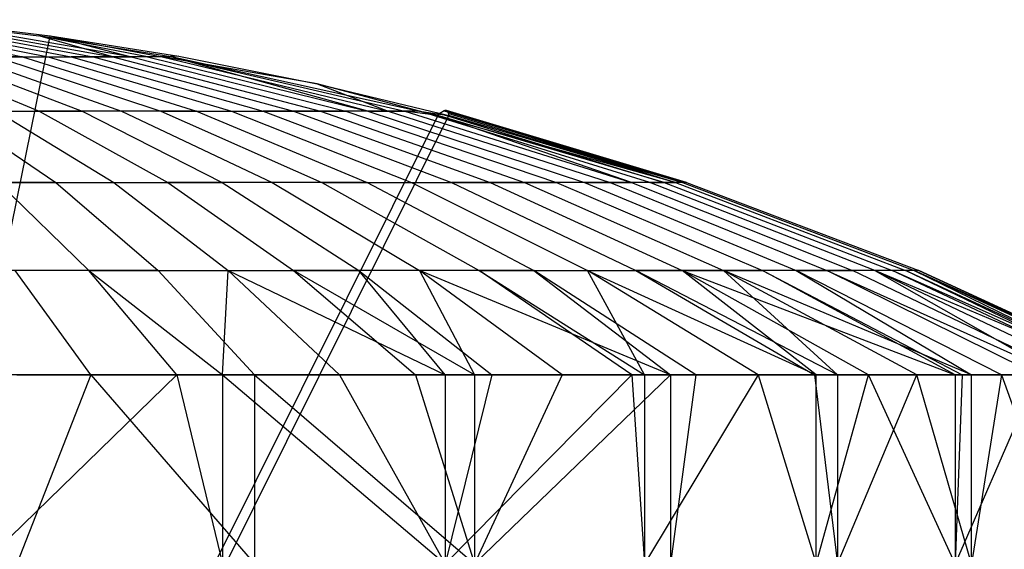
# Model space of a CAD drawing. Extents: x -22.9 to 23, y 4.7 to 50.6.
# Tile 67 of 95: x 0.145 to 0.406, y 31.71 to 31.851. Entities that reach past the tile are written whole.
import ezdxf

# ---------------------------------------------------------------- set-up
doc = ezdxf.new("R2010")
doc.units = 0
doc.header["$LTSCALE"] = 2.54
doc.layers.get('0').update_dxf_attribs({"linetype": 'CONTINUOUS'})

# ---------------------------------------------------------------- blocks, each defined once
blk = doc.blocks.new('HOTEL-MOOD-11783-11791_STL')
at = {"color": 0}
for p, q in [((0.09942, 31.8505, 161.07351), (0.14607, 31.84069, 161.11888)), ((0.09942, 31.8505, 161.07351), (0.14607, 31.84069, 161.11888)), ((0.1036, 31.8505, 160.92974), (0.1528, 31.84069, 160.88716)), ((0.1036, 31.8505, 160.92974), (0.1528, 31.84069, 160.88716)), ((0.10738, 31.8505, 161.06433), (0.15889, 31.84069, 161.1041)), ((0.10738, 31.8505, 161.06433), (0.15889, 31.84069, 161.1041)), ((0.11101, 31.8505, 160.93937), (0.16475, 31.84069, 160.90266)), ((0.11101, 31.8505, 160.93937), (0.16475, 31.84069, 160.90266)), ((0.11471, 31.8505, 161.05353), (0.15036, 31.84622, 161.05457)), ((0.11471, 31.8505, 161.05353), (0.16995, 31.84069, 161.08794)), ((0.11471, 31.8505, 161.05353), (0.16995, 31.84069, 161.08794)), ((0.11471, 31.8505, 161.05353), (0.15036, 31.84622, 161.05457)), ((0.17485, 31.84069, 160.91942), (0.11728, 31.8505, 160.94977)), ((0.11728, 31.8505, 160.94977), (0.15335, 31.84622, 160.95161)), ((0.17485, 31.84069, 160.91942), (0.11728, 31.8505, 160.94977)), ((0.11728, 31.8505, 160.94977), (0.15335, 31.84622, 160.95161)), ((0.09241, 31.54659, 160.94984), (0.15335, 31.84622, 160.95161)), ((0.09241, 31.54659, 160.94984), (0.15335, 31.84622, 160.95161)), ((0.16995, 31.84069, 161.08794), (0.15036, 31.84622, 161.05457)), ((0.17909, 31.84069, 161.07064), (0.15036, 31.84622, 161.05457)), ((0.16995, 31.84069, 161.08794), (0.15036, 31.84622, 161.05457)), ((0.17909, 31.84069, 161.07064), (0.15036, 31.84622, 161.05457)), ((0.18581, 31.84056, 161.05559), (0.15036, 31.84622, 161.05457)), ((0.18581, 31.84056, 161.05559), (0.15036, 31.84622, 161.05457)), ((0.15335, 31.84622, 160.95161), (0.17485, 31.84069, 160.91942)), ((0.15335, 31.84622, 160.95161), (0.17485, 31.84069, 160.91942)), ((0.15335, 31.84622, 160.95161), (0.18297, 31.84069, 160.93723)), ((0.15335, 31.84622, 160.95161), (0.18744, 31.84081, 160.9526)), ((0.15335, 31.84622, 160.95161), (0.18297, 31.84069, 160.93723)), ((0.15335, 31.84622, 160.95161), (0.18744, 31.84081, 160.9526)), ((0.1158, 31.84069, 161.1436), (0.15049, 31.82631, 161.19764)), ((0.1158, 31.84069, 161.1436), (0.15049, 31.82631, 161.19764)), ((0.12402, 31.84069, 160.86072), (0.1618, 31.82631, 160.80878)), ((0.12402, 31.84069, 160.86072), (0.1618, 31.82631, 160.80878)), ((0.14607, 31.84069, 161.11888), (0.13164, 31.84069, 161.1321)), ((0.13164, 31.84069, 161.1321), (0.17227, 31.82631, 161.18185)), ((0.14607, 31.84069, 161.11888), (0.13164, 31.84069, 161.1321)), ((0.13164, 31.84069, 161.1321), (0.17227, 31.82631, 161.18185)), ((0.13917, 31.84069, 160.87311), (0.18262, 31.82631, 160.82582)), ((0.13917, 31.84069, 160.87311), (0.18262, 31.82631, 160.82582)), ((0.13917, 31.84069, 160.87311), (0.1528, 31.84069, 160.88716)), ((0.13917, 31.84069, 160.87311), (0.1528, 31.84069, 160.88716)), ((0.14607, 31.84069, 161.11888), (0.15889, 31.84069, 161.1041)), ((0.14607, 31.84069, 161.11888), (0.15889, 31.84069, 161.1041)), ((0.14607, 31.84069, 161.11888), (0.1921, 31.82631, 161.16366)), ((0.14607, 31.84069, 161.11888), (0.1921, 31.82631, 161.16366)), ((0.1528, 31.84069, 160.88716), (0.20136, 31.82631, 160.84512)), ((0.1528, 31.84069, 160.88716), (0.20136, 31.82631, 160.84512)), ((0.1528, 31.84069, 160.88716), (0.16475, 31.84069, 160.90266)), ((0.1528, 31.84069, 160.88716), (0.16475, 31.84069, 160.90266)), ((0.16995, 31.84069, 161.08794), (0.15889, 31.84069, 161.1041)), ((0.15889, 31.84069, 161.1041), (0.20973, 31.82631, 161.14333)), ((0.16995, 31.84069, 161.08794), (0.15889, 31.84069, 161.1041)), ((0.15889, 31.84069, 161.1041), (0.20973, 31.82631, 161.14333)), ((0.16475, 31.84069, 160.90266), (0.21778, 31.82631, 160.86644)), ((0.16475, 31.84069, 160.90266), (0.21778, 31.82631, 160.86644)), ((0.16475, 31.84069, 160.90266), (0.17485, 31.84069, 160.91942)), ((0.16475, 31.84069, 160.90266), (0.17485, 31.84069, 160.91942)), ((0.17909, 31.84069, 161.07064), (0.16995, 31.84069, 161.08794)), ((0.16995, 31.84069, 161.08794), (0.22492, 31.82631, 161.12113)), ((0.17909, 31.84069, 161.07064), (0.16995, 31.84069, 161.08794)), ((0.16995, 31.84069, 161.08794), (0.22492, 31.82631, 161.12113)), ((0.17485, 31.84069, 160.91942), (0.23166, 31.82631, 160.88949)), ((0.18297, 31.84069, 160.93723), (0.17485, 31.84069, 160.91942)), ((0.18297, 31.84069, 160.93723), (0.17485, 31.84069, 160.91942)), ((0.17485, 31.84069, 160.91942), (0.23166, 31.82631, 160.88949)), ((0.18581, 31.84056, 161.05559), (0.17909, 31.84069, 161.07064)), ((0.17909, 31.84069, 161.07064), (0.23749, 31.82631, 161.09734)), ((0.17909, 31.84069, 161.07064), (0.23749, 31.82631, 161.09734)), ((0.18581, 31.84056, 161.05559), (0.17909, 31.84069, 161.07064)), ((0.18744, 31.84081, 160.9526), (0.18297, 31.84069, 160.93723)), ((0.18744, 31.84081, 160.9526), (0.18297, 31.84069, 160.93723)), ((0.18297, 31.84069, 160.93723), (0.24282, 31.82631, 160.91396)), ((0.22402, 31.83355, 160.95366), (0.18297, 31.84069, 160.93723)), ((0.22402, 31.83355, 160.95366), (0.18297, 31.84069, 160.93723)), ((0.18297, 31.84069, 160.93723), (0.24282, 31.82631, 160.91396)), ((0.23749, 31.82631, 161.09734), (0.18581, 31.84056, 161.05559)), ((0.25594, 31.82517, 161.05763), (0.18581, 31.84056, 161.05559)), ((0.18581, 31.84056, 161.05559), (0.24727, 31.82631, 161.07228)), ((0.18581, 31.84056, 161.05559), (0.24727, 31.82631, 161.07228)), ((0.23749, 31.82631, 161.09734), (0.18581, 31.84056, 161.05559)), ((0.25594, 31.82517, 161.05763), (0.18581, 31.84056, 161.05559)), ((0.18744, 31.84081, 160.9526), (0.22402, 31.83355, 160.95366)), ((0.18744, 31.84081, 160.9526), (0.22402, 31.83355, 160.95366)), ((0.25113, 31.82631, 160.93956), (0.22402, 31.83355, 160.95366)), ((0.22402, 31.83355, 160.95366), (0.25893, 31.82517, 160.95468)), ((0.22402, 31.83355, 160.95366), (0.24282, 31.82631, 160.91396)), ((0.22402, 31.83355, 160.95366), (0.24282, 31.82631, 160.91396)), ((0.25113, 31.82631, 160.93956), (0.22402, 31.83355, 160.95366)), ((0.22402, 31.83355, 160.95366), (0.25893, 31.82517, 160.95468)), ((0.12706, 31.82631, 161.21086), (0.15049, 31.82631, 161.19764)), ((0.12706, 31.82631, 161.21086), (0.15049, 31.82631, 161.19764)), ((0.12706, 31.82631, 161.21086), (0.15484, 31.80743, 161.26746)), ((0.12706, 31.82631, 161.21086), (0.15484, 31.80743, 161.26746)), ((0.13917, 31.82631, 160.79421), (0.1702, 31.80743, 160.73934)), ((0.13917, 31.82631, 160.79421), (0.1702, 31.80743, 160.73934)), ((0.13917, 31.82631, 160.79421), (0.1618, 31.82631, 160.80878)), ((0.13917, 31.82631, 160.79421), (0.1618, 31.82631, 160.80878)), ((0.17227, 31.82631, 161.18185), (0.15049, 31.82631, 161.19764)), ((0.15049, 31.82631, 161.19764), (0.18455, 31.80743, 161.2507)), ((0.17227, 31.82631, 161.18185), (0.15049, 31.82631, 161.19764)), ((0.15049, 31.82631, 161.19764), (0.18455, 31.80743, 161.2507)), ((0.1618, 31.82631, 160.80878), (0.19888, 31.80743, 160.75779)), ((0.18262, 31.82631, 160.82582), (0.1618, 31.82631, 160.80878)), ((0.18262, 31.82631, 160.82582), (0.1618, 31.82631, 160.80878)), ((0.1618, 31.82631, 160.80878), (0.19888, 31.80743, 160.75779)), ((0.1921, 31.82631, 161.16366), (0.17227, 31.82631, 161.18185)), ((0.17227, 31.82631, 161.18185), (0.21215, 31.80743, 161.23066)), ((0.1921, 31.82631, 161.16366), (0.17227, 31.82631, 161.18185)), ((0.17227, 31.82631, 161.18185), (0.21215, 31.80743, 161.23066)), ((0.18262, 31.82631, 160.82582), (0.22527, 31.80743, 160.77939)), ((0.18262, 31.82631, 160.82582), (0.22527, 31.80743, 160.77939)), ((0.18262, 31.82631, 160.82582), (0.20136, 31.82631, 160.84512)), ((0.18262, 31.82631, 160.82582), (0.20136, 31.82631, 160.84512)), ((0.1921, 31.82631, 161.16366), (0.20973, 31.82631, 161.14333)), ((0.1921, 31.82631, 161.16366), (0.20973, 31.82631, 161.14333)), ((0.1921, 31.82631, 161.16366), (0.23729, 31.80743, 161.20762)), ((0.1921, 31.82631, 161.16366), (0.23729, 31.80743, 161.20762)), ((0.20136, 31.82631, 160.84512), (0.24902, 31.80743, 160.80386)), ((0.20136, 31.82631, 160.84512), (0.24902, 31.80743, 160.80386)), ((0.20136, 31.82631, 160.84512), (0.21778, 31.82631, 160.86644)), ((0.20136, 31.82631, 160.84512), (0.21778, 31.82631, 160.86644)), ((0.22492, 31.82631, 161.12113), (0.20973, 31.82631, 161.14333)), ((0.20973, 31.82631, 161.14333), (0.25963, 31.80743, 161.18186)), ((0.22492, 31.82631, 161.12113), (0.20973, 31.82631, 161.14333)), ((0.20973, 31.82631, 161.14333), (0.25963, 31.80743, 161.18186)), ((0.21778, 31.82631, 160.86644), (0.26984, 31.80743, 160.83088)), ((0.21778, 31.82631, 160.86644), (0.26984, 31.80743, 160.83088)), ((0.21778, 31.82631, 160.86644), (0.23166, 31.82631, 160.88949)), ((0.21778, 31.82631, 160.86644), (0.23166, 31.82631, 160.88949)), ((0.23749, 31.82631, 161.09734), (0.22492, 31.82631, 161.12113)), ((0.22492, 31.82631, 161.12113), (0.2789, 31.80743, 161.15372)), ((0.23749, 31.82631, 161.09734), (0.22492, 31.82631, 161.12113)), ((0.22492, 31.82631, 161.12113), (0.2789, 31.80743, 161.15372)), ((0.23166, 31.82631, 160.88949), (0.28743, 31.80743, 160.8601)), ((0.24282, 31.82631, 160.91396), (0.23166, 31.82631, 160.88949)), ((0.24282, 31.82631, 160.91396), (0.23166, 31.82631, 160.88949)), ((0.23166, 31.82631, 160.88949), (0.28743, 31.80743, 160.8601)), ((0.23749, 31.82631, 161.09734), (0.24727, 31.82631, 161.07228)), ((0.23749, 31.82631, 161.09734), (0.24727, 31.82631, 161.07228)), ((0.23749, 31.82631, 161.09734), (0.29483, 31.80743, 161.12356)), ((0.23749, 31.82631, 161.09734), (0.29483, 31.80743, 161.12356)), ((0.24282, 31.82631, 160.91396), (0.30158, 31.80743, 160.89113)), ((0.25113, 31.82631, 160.93956), (0.24282, 31.82631, 160.91396)), ((0.25113, 31.82631, 160.93956), (0.24282, 31.82631, 160.91396)), ((0.24282, 31.82631, 160.91396), (0.30158, 31.80743, 160.89113)), ((0.25594, 31.82517, 161.05763), (0.24727, 31.82631, 161.07228)), ((0.24727, 31.82631, 161.07228), (0.30721, 31.80743, 161.09178)), ((0.25594, 31.82517, 161.05763), (0.24727, 31.82631, 161.07228)), ((0.24727, 31.82631, 161.07228), (0.30721, 31.80743, 161.09178)), ((0.31886, 31.80743, 160.95699), (0.25113, 31.82631, 160.93956)), ((0.25113, 31.82631, 160.93956), (0.25893, 31.82517, 160.95468)), ((0.25113, 31.82631, 160.93956), (0.25893, 31.82517, 160.95468)), ((0.31211, 31.80743, 160.92356), (0.25113, 31.82631, 160.93956)), ((0.31886, 31.80743, 160.95699), (0.25113, 31.82631, 160.93956)), ((0.31211, 31.80743, 160.92356), (0.25113, 31.82631, 160.93956)), ((0.25765, 31.82639, 161.01965), (0.25649, 31.82566, 161.04688)), ((0.25765, 31.82639, 161.01965), (0.25649, 31.82566, 161.04688)), ((0.25787, 31.82646, 161.01293), (0.25765, 31.82639, 161.01965)), ((0.25787, 31.82646, 161.01293), (0.25765, 31.82639, 161.01965)), ((0.25765, 31.82639, 161.01965), (0.32077, 31.80743, 161.02506)), ((0.25765, 31.82639, 161.01965), (0.32077, 31.80743, 161.02506)), ((0.32077, 31.80743, 161.02506), (0.25787, 31.82646, 161.01293)), ((0.32077, 31.80743, 161.02506), (0.25787, 31.82646, 161.01293)), ((0.25827, 31.82646, 160.99943), (0.25787, 31.82646, 161.01293)), ((0.25827, 31.82646, 160.99943), (0.25787, 31.82646, 161.01293)), ((0.32176, 31.80743, 160.99097), (0.25827, 31.82646, 160.99943)), ((0.32176, 31.80743, 160.99097), (0.25827, 31.82646, 160.99943)), ((0.25843, 31.82639, 160.9927), (0.25827, 31.82646, 160.99943)), ((0.25843, 31.82639, 160.9927), (0.25827, 31.82646, 160.99943)), ((0.25886, 31.82566, 160.96544), (0.25843, 31.82639, 160.9927)), ((0.25843, 31.82639, 160.9927), (0.31886, 31.80743, 160.95699)), ((0.25843, 31.82639, 160.9927), (0.31886, 31.80743, 160.95699)), ((0.25843, 31.82639, 160.9927), (0.32176, 31.80743, 160.99097)), ((0.25843, 31.82639, 160.9927), (0.32176, 31.80743, 160.99097)), ((0.25886, 31.82566, 160.96544), (0.25843, 31.82639, 160.9927)), ((0.25594, 31.82517, 161.05763), (0.1171, 31.54659, 161.0536)), ((0.25594, 31.82517, 161.05763), (0.1171, 31.54659, 161.0536)), ((0.12009, 31.54659, 160.95065), (0.25893, 31.82517, 160.95468)), ((0.12009, 31.54659, 160.95065), (0.25893, 31.82517, 160.95468)), ((0.25649, 31.82566, 161.04688), (0.25594, 31.82517, 161.05763)), ((0.25649, 31.82566, 161.04688), (0.25594, 31.82517, 161.05763)), ((0.30721, 31.80743, 161.09178), (0.25594, 31.82517, 161.05763)), ((0.3159, 31.80743, 161.05881), (0.25594, 31.82517, 161.05763)), ((0.30721, 31.80743, 161.09178), (0.25594, 31.82517, 161.05763)), ((0.3159, 31.80743, 161.05881), (0.25594, 31.82517, 161.05763)), ((0.32077, 31.80743, 161.02506), (0.25649, 31.82566, 161.04688)), ((0.25649, 31.82566, 161.04688), (0.3159, 31.80743, 161.05881)), ((0.32077, 31.80743, 161.02506), (0.25649, 31.82566, 161.04688)), ((0.25649, 31.82566, 161.04688), (0.3159, 31.80743, 161.05881)), ((0.25886, 31.82566, 160.96544), (0.31886, 31.80743, 160.95699)), ((0.25893, 31.82517, 160.95468), (0.25886, 31.82566, 160.96544)), ((0.25886, 31.82566, 160.96544), (0.31886, 31.80743, 160.95699)), ((0.25893, 31.82517, 160.95468), (0.25886, 31.82566, 160.96544)), ((0.31886, 31.80743, 160.95699), (0.25893, 31.82517, 160.95468)), ((0.31886, 31.80743, 160.95699), (0.25893, 31.82517, 160.95468)), ((0.15484, 31.80743, 161.26746), (0.12342, 31.80743, 161.28071)), ((0.15484, 31.80743, 161.26746), (0.12342, 31.80743, 161.28071)), ((0.1396, 31.80743, 160.72428), (0.16359, 31.78415, 160.66759)), ((0.1396, 31.80743, 160.72428), (0.16359, 31.78415, 160.66759)), ((0.1396, 31.80743, 160.72428), (0.1702, 31.80743, 160.73934)), ((0.1396, 31.80743, 160.72428), (0.1702, 31.80743, 160.73934)), ((0.15484, 31.80743, 161.26746), (0.18455, 31.80743, 161.2507)), ((0.15484, 31.80743, 161.26746), (0.18455, 31.80743, 161.2507)), ((0.15484, 31.80743, 161.26746), (0.18198, 31.78415, 161.32271)), ((0.15484, 31.80743, 161.26746), (0.18198, 31.78415, 161.32271)), ((0.1702, 31.80743, 160.73934), (0.20049, 31.78415, 160.68575)), ((0.1702, 31.80743, 160.73934), (0.20049, 31.78415, 160.68575)), ((0.1702, 31.80743, 160.73934), (0.19888, 31.80743, 160.75779)), ((0.1702, 31.80743, 160.73934), (0.19888, 31.80743, 160.75779)), ((0.21215, 31.80743, 161.23066), (0.18455, 31.80743, 161.2507)), ((0.18455, 31.80743, 161.2507), (0.2178, 31.78415, 161.3025)), ((0.21215, 31.80743, 161.23066), (0.18455, 31.80743, 161.2507)), ((0.18455, 31.80743, 161.2507), (0.2178, 31.78415, 161.3025)), ((0.19888, 31.80743, 160.75779), (0.23509, 31.78415, 160.70801)), ((0.22527, 31.80743, 160.77939), (0.19888, 31.80743, 160.75779)), ((0.22527, 31.80743, 160.77939), (0.19888, 31.80743, 160.75779)), ((0.19888, 31.80743, 160.75779), (0.23509, 31.78415, 160.70801)), ((0.23729, 31.80743, 161.20762), (0.21215, 31.80743, 161.23066)), ((0.21215, 31.80743, 161.23066), (0.25109, 31.78415, 161.27834)), ((0.23729, 31.80743, 161.20762), (0.21215, 31.80743, 161.23066)), ((0.21215, 31.80743, 161.23066), (0.25109, 31.78415, 161.27834)), ((0.22527, 31.80743, 160.77939), (0.26691, 31.78415, 160.73407)), ((0.22527, 31.80743, 160.77939), (0.26691, 31.78415, 160.73407)), ((0.22527, 31.80743, 160.77939), (0.24902, 31.80743, 160.80386)), ((0.22527, 31.80743, 160.77939), (0.24902, 31.80743, 160.80386)), ((0.23729, 31.80743, 161.20762), (0.25963, 31.80743, 161.18186)), ((0.23729, 31.80743, 161.20762), (0.25963, 31.80743, 161.18186)), ((0.23729, 31.80743, 161.20762), (0.28141, 31.78415, 161.25055)), ((0.23729, 31.80743, 161.20762), (0.28141, 31.78415, 161.25055)), ((0.24902, 31.80743, 160.80386), (0.29557, 31.78415, 160.76357)), ((0.24902, 31.80743, 160.80386), (0.29557, 31.78415, 160.76357)), ((0.24902, 31.80743, 160.80386), (0.26984, 31.80743, 160.83088)), ((0.24902, 31.80743, 160.80386), (0.26984, 31.80743, 160.83088)), ((0.2789, 31.80743, 161.15372), (0.25963, 31.80743, 161.18186)), ((0.25963, 31.80743, 161.18186), (0.30836, 31.78415, 161.21947)), ((0.2789, 31.80743, 161.15372), (0.25963, 31.80743, 161.18186)), ((0.25963, 31.80743, 161.18186), (0.30836, 31.78415, 161.21947)), ((0.26984, 31.80743, 160.83088), (0.32067, 31.78415, 160.79617)), ((0.26984, 31.80743, 160.83088), (0.32067, 31.78415, 160.79617)), ((0.26984, 31.80743, 160.83088), (0.28743, 31.80743, 160.8601)), ((0.26984, 31.80743, 160.83088), (0.28743, 31.80743, 160.8601)), ((0.29483, 31.80743, 161.12356), (0.2789, 31.80743, 161.15372)), ((0.2789, 31.80743, 161.15372), (0.33159, 31.78415, 161.18553)), ((0.29483, 31.80743, 161.12356), (0.2789, 31.80743, 161.15372)), ((0.2789, 31.80743, 161.15372), (0.33159, 31.78415, 161.18553)), ((0.28743, 31.80743, 160.8601), (0.34189, 31.78415, 160.8314)), ((0.30158, 31.80743, 160.89113), (0.28743, 31.80743, 160.8601)), ((0.30158, 31.80743, 160.89113), (0.28743, 31.80743, 160.8601)), ((0.28743, 31.80743, 160.8601), (0.34189, 31.78415, 160.8314)), ((0.29483, 31.80743, 161.12356), (0.30721, 31.80743, 161.09178)), ((0.29483, 31.80743, 161.12356), (0.30721, 31.80743, 161.09178)), ((0.29483, 31.80743, 161.12356), (0.3508, 31.78415, 161.14916)), ((0.29483, 31.80743, 161.12356), (0.3508, 31.78415, 161.14916)), ((0.30158, 31.80743, 160.89113), (0.35896, 31.78415, 160.86882)), ((0.31211, 31.80743, 160.92356), (0.30158, 31.80743, 160.89113)), ((0.31211, 31.80743, 160.92356), (0.30158, 31.80743, 160.89113)), ((0.30158, 31.80743, 160.89113), (0.35896, 31.78415, 160.86882)), ((0.3159, 31.80743, 161.05881), (0.30721, 31.80743, 161.09178)), ((0.30721, 31.80743, 161.09178), (0.36575, 31.78415, 161.11084)), ((0.3159, 31.80743, 161.05881), (0.30721, 31.80743, 161.09178)), ((0.30721, 31.80743, 161.09178), (0.36575, 31.78415, 161.11084)), ((0.37165, 31.78415, 160.90795), (0.31211, 31.80743, 160.92356)), ((0.31211, 31.80743, 160.92356), (0.31886, 31.80743, 160.95699)), ((0.31211, 31.80743, 160.92356), (0.31886, 31.80743, 160.95699)), ((0.37165, 31.78415, 160.90795), (0.31211, 31.80743, 160.92356)), ((0.32077, 31.80743, 161.02506), (0.3159, 31.80743, 161.05881)), ((0.3159, 31.80743, 161.05881), (0.37622, 31.78415, 161.07107)), ((0.32077, 31.80743, 161.02506), (0.3159, 31.80743, 161.05881)), ((0.3159, 31.80743, 161.05881), (0.37622, 31.78415, 161.07107)), ((0.31886, 31.80743, 160.95699), (0.37979, 31.78415, 160.94825)), ((0.32176, 31.80743, 160.99097), (0.31886, 31.80743, 160.95699)), ((0.32176, 31.80743, 160.99097), (0.31886, 31.80743, 160.95699)), ((0.31886, 31.80743, 160.95699), (0.37979, 31.78415, 160.94825)), ((0.32176, 31.80743, 160.99097), (0.32077, 31.80743, 161.02506)), ((0.32176, 31.80743, 160.99097), (0.32077, 31.80743, 161.02506)), ((0.32077, 31.80743, 161.02506), (0.3821, 31.78415, 161.03036)), ((0.32077, 31.80743, 161.02506), (0.3821, 31.78415, 161.03036)), ((0.32176, 31.80743, 160.99097), (0.38329, 31.78415, 160.98925)), ((0.32176, 31.80743, 160.99097), (0.38329, 31.78415, 160.98925)), ((0.16359, 31.78415, 160.66759), (0.12486, 31.78415, 160.65375)), ((0.16359, 31.78415, 160.66759), (0.12486, 31.78415, 160.65375)), ((0.16413, 31.75659, 161.395), (0.14408, 31.78415, 161.3387)), ((0.18198, 31.78415, 161.32271), (0.14408, 31.78415, 161.3387)), ((0.16413, 31.75659, 161.395), (0.14408, 31.78415, 161.3387)), ((0.18198, 31.78415, 161.32271), (0.14408, 31.78415, 161.3387)), ((0.18688, 31.75659, 160.61256), (0.16359, 31.78415, 160.66759)), ((0.16359, 31.78415, 160.66759), (0.19898, 31.75659, 160.61791)), ((0.18688, 31.75659, 160.61256), (0.16359, 31.78415, 160.66759)), ((0.16359, 31.78415, 160.66759), (0.19898, 31.75659, 160.61791)), ((0.16359, 31.78415, 160.66759), (0.20049, 31.78415, 160.68575)), ((0.16359, 31.78415, 160.66759), (0.20049, 31.78415, 160.68575)), ((0.18198, 31.78415, 161.32271), (0.2178, 31.78415, 161.3025)), ((0.18198, 31.78415, 161.32271), (0.2178, 31.78415, 161.3025)), ((0.20749, 31.75659, 161.37676), (0.18198, 31.78415, 161.32271)), ((0.20749, 31.75659, 161.37676), (0.18198, 31.78415, 161.32271)), ((0.19898, 31.75659, 160.61791), (0.20049, 31.78415, 160.68575)), ((0.19898, 31.75659, 160.61791), (0.20049, 31.78415, 160.68575)), ((0.22991, 31.75659, 160.63374), (0.20049, 31.78415, 160.68575)), ((0.20049, 31.78415, 160.68575), (0.25789, 31.75659, 160.65104)), ((0.22991, 31.75659, 160.63374), (0.20049, 31.78415, 160.68575)), ((0.20049, 31.78415, 160.68575), (0.25789, 31.75659, 160.65104)), ((0.20049, 31.78415, 160.68575), (0.23509, 31.78415, 160.70801)), ((0.20049, 31.78415, 160.68575), (0.23509, 31.78415, 160.70801)), ((0.26564, 31.75659, 161.3423), (0.2178, 31.78415, 161.3025)), ((0.2178, 31.78415, 161.3025), (0.25008, 31.75659, 161.35278)), ((0.26564, 31.75659, 161.3423), (0.2178, 31.78415, 161.3025)), ((0.25109, 31.78415, 161.27834), (0.2178, 31.78415, 161.3025)), ((0.25109, 31.78415, 161.27834), (0.2178, 31.78415, 161.3025)), ((0.2178, 31.78415, 161.3025), (0.25008, 31.75659, 161.35278)), ((0.25789, 31.75659, 160.65104), (0.23509, 31.78415, 160.70801)), ((0.23509, 31.78415, 160.70801), (0.27023, 31.75659, 160.65968)), ((0.25789, 31.75659, 160.65104), (0.23509, 31.78415, 160.70801)), ((0.26691, 31.78415, 160.73407), (0.23509, 31.78415, 160.70801)), ((0.26691, 31.78415, 160.73407), (0.23509, 31.78415, 160.70801)), ((0.23509, 31.78415, 160.70801), (0.27023, 31.75659, 160.65968)), ((0.28889, 31.75659, 161.32462), (0.25109, 31.78415, 161.27834)), ((0.25109, 31.78415, 161.27834), (0.26564, 31.75659, 161.3423)), ((0.31752, 31.75659, 161.29897), (0.25109, 31.78415, 161.27834)), ((0.28889, 31.75659, 161.32462), (0.25109, 31.78415, 161.27834)), ((0.31752, 31.75659, 161.29897), (0.25109, 31.78415, 161.27834)), ((0.28141, 31.78415, 161.25055), (0.25109, 31.78415, 161.27834)), ((0.28141, 31.78415, 161.25055), (0.25109, 31.78415, 161.27834)), ((0.25109, 31.78415, 161.27834), (0.26564, 31.75659, 161.3423)), ((0.30734, 31.75659, 160.69006), (0.26691, 31.78415, 160.73407)), ((0.26691, 31.78415, 160.73407), (0.31072, 31.75659, 160.6932)), ((0.30734, 31.75659, 160.69006), (0.26691, 31.78415, 160.73407)), ((0.26691, 31.78415, 160.73407), (0.31072, 31.75659, 160.6932)), ((0.26691, 31.78415, 160.73407), (0.29557, 31.78415, 160.76357)), ((0.26691, 31.78415, 160.73407), (0.29557, 31.78415, 160.76357)), ((0.32424, 31.75659, 161.29221), (0.28141, 31.78415, 161.25055)), ((0.28141, 31.78415, 161.25055), (0.31752, 31.75659, 161.29897)), ((0.28141, 31.78415, 161.25055), (0.30836, 31.78415, 161.21947)), ((0.28141, 31.78415, 161.25055), (0.30836, 31.78415, 161.21947)), ((0.32424, 31.75659, 161.29221), (0.28141, 31.78415, 161.25055)), ((0.28141, 31.78415, 161.25055), (0.31752, 31.75659, 161.29897)), ((0.34075, 31.75659, 160.72446), (0.29557, 31.78415, 160.76357)), ((0.29557, 31.78415, 160.76357), (0.35611, 31.75659, 160.74329)), ((0.31072, 31.75659, 160.6932), (0.29557, 31.78415, 160.76357)), ((0.34075, 31.75659, 160.72446), (0.29557, 31.78415, 160.76357)), ((0.31072, 31.75659, 160.6932), (0.29557, 31.78415, 160.76357)), ((0.29557, 31.78415, 160.76357), (0.35611, 31.75659, 160.74329)), ((0.29557, 31.78415, 160.76357), (0.32067, 31.78415, 160.79617)), ((0.29557, 31.78415, 160.76357), (0.32067, 31.78415, 160.79617)), ((0.36177, 31.75659, 161.24788), (0.30836, 31.78415, 161.21947)), ((0.30836, 31.78415, 161.21947), (0.35566, 31.75659, 161.25598)), ((0.36177, 31.75659, 161.24788), (0.30836, 31.78415, 161.21947)), ((0.33159, 31.78415, 161.18553), (0.30836, 31.78415, 161.21947)), ((0.33159, 31.78415, 161.18553), (0.30836, 31.78415, 161.21947)), ((0.30836, 31.78415, 161.21947), (0.35566, 31.75659, 161.25598)), ((0.37001, 31.75659, 160.76245), (0.32067, 31.78415, 160.79617)), ((0.32067, 31.78415, 160.79617), (0.39287, 31.75659, 160.8)), ((0.35611, 31.75659, 160.74329), (0.32067, 31.78415, 160.79617)), ((0.37001, 31.75659, 160.76245), (0.32067, 31.78415, 160.79617)), ((0.35611, 31.75659, 160.74329), (0.32067, 31.78415, 160.79617)), ((0.32067, 31.78415, 160.79617), (0.39287, 31.75659, 160.8)), ((0.32067, 31.78415, 160.79617), (0.34189, 31.78415, 160.8314)), ((0.32067, 31.78415, 160.79617), (0.34189, 31.78415, 160.8314)), ((0.38275, 31.75659, 161.21642), (0.33159, 31.78415, 161.18553)), ((0.33159, 31.78415, 161.18553), (0.36177, 31.75659, 161.24788)), ((0.39725, 31.75659, 161.19034), (0.33159, 31.78415, 161.18553)), ((0.38275, 31.75659, 161.21642), (0.33159, 31.78415, 161.18553)), ((0.39725, 31.75659, 161.19034), (0.33159, 31.78415, 161.18553)), ((0.3508, 31.78415, 161.14916), (0.33159, 31.78415, 161.18553)), ((0.3508, 31.78415, 161.14916), (0.33159, 31.78415, 161.18553)), ((0.33159, 31.78415, 161.18553), (0.36177, 31.75659, 161.24788)), ((0.39287, 31.75659, 160.8), (0.34189, 31.78415, 160.8314)), ((0.34189, 31.78415, 160.8314), (0.39475, 31.75659, 160.80354)), ((0.39287, 31.75659, 160.8), (0.34189, 31.78415, 160.8314)), ((0.35896, 31.78415, 160.86882), (0.34189, 31.78415, 160.8314)), ((0.35896, 31.78415, 160.86882), (0.34189, 31.78415, 160.8314)), ((0.34189, 31.78415, 160.8314), (0.39475, 31.75659, 160.80354)), ((0.40515, 31.75659, 161.17401), (0.3508, 31.78415, 161.14916)), ((0.3508, 31.78415, 161.14916), (0.39725, 31.75659, 161.19034)), ((0.3508, 31.78415, 161.14916), (0.36575, 31.78415, 161.11084)), ((0.3508, 31.78415, 161.14916), (0.36575, 31.78415, 161.11084)), ((0.40515, 31.75659, 161.17401), (0.3508, 31.78415, 161.14916)), ((0.3508, 31.78415, 161.14916), (0.39725, 31.75659, 161.19034)), ((0.41465, 31.75659, 160.84717), (0.35896, 31.78415, 160.86882)), ((0.35896, 31.78415, 160.86882), (0.42006, 31.75659, 160.86189)), ((0.41465, 31.75659, 160.84717), (0.35896, 31.78415, 160.86882)), ((0.37165, 31.78415, 160.90795), (0.35896, 31.78415, 160.86882)), ((0.37165, 31.78415, 160.90795), (0.35896, 31.78415, 160.86882)), ((0.35896, 31.78415, 160.86882), (0.42006, 31.75659, 160.86189)), ((0.37622, 31.78415, 161.07107), (0.36575, 31.78415, 161.11084)), ((0.42304, 31.75659, 161.12787), (0.36575, 31.78415, 161.11084)), ((0.37622, 31.78415, 161.07107), (0.36575, 31.78415, 161.11084)), ((0.42304, 31.75659, 161.12787), (0.36575, 31.78415, 161.11084)), ((0.37979, 31.78415, 160.94825), (0.37165, 31.78415, 160.90795)), ((0.37165, 31.78415, 160.90795), (0.42006, 31.75659, 160.86189)), ((0.43697, 31.75659, 160.92733), (0.37165, 31.78415, 160.90795)), ((0.37979, 31.78415, 160.94825), (0.37165, 31.78415, 160.90795)), ((0.43697, 31.75659, 160.92733), (0.37165, 31.78415, 160.90795)), ((0.42945, 31.75659, 160.89279), (0.37165, 31.78415, 160.90795)), ((0.42945, 31.75659, 160.89279), (0.37165, 31.78415, 160.90795)), ((0.37165, 31.78415, 160.90795), (0.42006, 31.75659, 160.86189)), ((0.43479, 31.75659, 161.08296), (0.37622, 31.78415, 161.07107)), ((0.43848, 31.75659, 161.06207), (0.37622, 31.78415, 161.07107)), ((0.43479, 31.75659, 161.08296), (0.37622, 31.78415, 161.07107)), ((0.43848, 31.75659, 161.06207), (0.37622, 31.78415, 161.07107)), ((0.3821, 31.78415, 161.03036), (0.37622, 31.78415, 161.07107)), ((0.3821, 31.78415, 161.03036), (0.37622, 31.78415, 161.07107)), ((0.38329, 31.78415, 160.98925), (0.37979, 31.78415, 160.94825)), ((0.43895, 31.75659, 160.93978), (0.37979, 31.78415, 160.94825)), ((0.38329, 31.78415, 160.98925), (0.37979, 31.78415, 160.94825)), ((0.43895, 31.75659, 160.93978), (0.37979, 31.78415, 160.94825)), ((0.43697, 31.75659, 160.92733), (0.37979, 31.78415, 160.94825)), ((0.43697, 31.75659, 160.92733), (0.37979, 31.78415, 160.94825)), ((0.44163, 31.75659, 161.0355), (0.3821, 31.78415, 161.03036)), ((0.3821, 31.78415, 161.03036), (0.43848, 31.75659, 161.06207)), ((0.44317, 31.75659, 160.99464), (0.3821, 31.78415, 161.03036)), ((0.44163, 31.75659, 161.0355), (0.3821, 31.78415, 161.03036)), ((0.44317, 31.75659, 160.99464), (0.3821, 31.78415, 161.03036)), ((0.38329, 31.78415, 160.98925), (0.3821, 31.78415, 161.03036)), ((0.38329, 31.78415, 160.98925), (0.3821, 31.78415, 161.03036)), ((0.3821, 31.78415, 161.03036), (0.43848, 31.75659, 161.06207)), ((0.44303, 31.75659, 160.98756), (0.38329, 31.78415, 160.98925)), ((0.38329, 31.78415, 160.98925), (0.44317, 31.75659, 160.99464)), ((0.44303, 31.75659, 160.98756), (0.38329, 31.78415, 160.98925)), ((0.38329, 31.78415, 160.98925), (0.44317, 31.75659, 160.99464)), ((0.18688, 31.75659, 160.61256), (0.13551, 31.70659, 160.59464)), ((0.18688, 31.75659, 160.61256), (0.13551, 31.70659, 160.59464)), ((0.18688, 31.75659, 160.61256), (0.14172, 31.75659, 160.59642)), ((0.18688, 31.75659, 160.61256), (0.14172, 31.75659, 160.59642)), ((0.14456, 31.75659, 161.40143), (0.16413, 31.75659, 161.395)), ((0.16413, 31.75659, 161.395), (0.14456, 31.70659, 161.40143)), ((0.16413, 31.75659, 161.395), (0.14456, 31.70659, 161.40143)), ((0.14456, 31.75659, 161.40143), (0.16413, 31.75659, 161.395)), ((0.16413, 31.75659, 161.395), (0.20749, 31.75659, 161.37676)), ((0.16413, 31.75659, 161.395), (0.20749, 31.75659, 161.37676)), ((0.16413, 31.75659, 161.395), (0.20749, 31.70659, 161.37676)), ((0.16413, 31.75659, 161.395), (0.20749, 31.70659, 161.37676)), ((0.19898, 31.75659, 160.61791), (0.18688, 31.75659, 160.61256)), ((0.18688, 31.75659, 160.61256), (0.19898, 31.70659, 160.61791)), ((0.18688, 31.75659, 160.61256), (0.19898, 31.70659, 160.61791)), ((0.19898, 31.75659, 160.61791), (0.18688, 31.75659, 160.61256)), ((0.22991, 31.75659, 160.63374), (0.19898, 31.75659, 160.61791)), ((0.19898, 31.75659, 160.61791), (0.19898, 31.70659, 160.61791)), ((0.19898, 31.75659, 160.61791), (0.19898, 31.70659, 160.61791)), ((0.19898, 31.75659, 160.61791), (0.25789, 31.70659, 160.65104)), ((0.19898, 31.75659, 160.61791), (0.25789, 31.70659, 160.65104)), ((0.22991, 31.75659, 160.63374), (0.19898, 31.75659, 160.61791)), ((0.20749, 31.75659, 161.37676), (0.25008, 31.75659, 161.35278)), ((0.20749, 31.75659, 161.37676), (0.25008, 31.75659, 161.35278)), ((0.20749, 31.75659, 161.37676), (0.26564, 31.70659, 161.3423)), ((0.20749, 31.75659, 161.37676), (0.26564, 31.70659, 161.3423)), ((0.20749, 31.75659, 161.37676), (0.20749, 31.70659, 161.37676)), ((0.20749, 31.75659, 161.37676), (0.20749, 31.70659, 161.37676)), ((0.25789, 31.75659, 160.65104), (0.22991, 31.75659, 160.63374)), ((0.22991, 31.75659, 160.63374), (0.25789, 31.70659, 160.65104)), ((0.22991, 31.75659, 160.63374), (0.25789, 31.70659, 160.65104)), ((0.25789, 31.75659, 160.65104), (0.22991, 31.75659, 160.63374)), ((0.25008, 31.75659, 161.35278), (0.26564, 31.75659, 161.3423)), ((0.25008, 31.75659, 161.35278), (0.26564, 31.75659, 161.3423)), ((0.25008, 31.75659, 161.35278), (0.26564, 31.70659, 161.3423)), ((0.25008, 31.75659, 161.35278), (0.26564, 31.70659, 161.3423)), ((0.27023, 31.75659, 160.65968), (0.25789, 31.75659, 160.65104)), ((0.25789, 31.75659, 160.65104), (0.25789, 31.70659, 160.65104)), ((0.27023, 31.75659, 160.65968), (0.25789, 31.75659, 160.65104)), ((0.27023, 31.75659, 160.65968), (0.25789, 31.70659, 160.65104)), ((0.25789, 31.75659, 160.65104), (0.25789, 31.70659, 160.65104)), ((0.27023, 31.75659, 160.65968), (0.25789, 31.70659, 160.65104)), ((0.30734, 31.75659, 160.69006), (0.25789, 31.70659, 160.65104)), ((0.30734, 31.75659, 160.69006), (0.25789, 31.70659, 160.65104)), ((0.26564, 31.75659, 161.3423), (0.28889, 31.75659, 161.32462)), ((0.31752, 31.75659, 161.29897), (0.26564, 31.70659, 161.3423)), ((0.31752, 31.75659, 161.29897), (0.26564, 31.70659, 161.3423)), ((0.28889, 31.75659, 161.32462), (0.26564, 31.70659, 161.3423)), ((0.28889, 31.75659, 161.32462), (0.26564, 31.70659, 161.3423)), ((0.26564, 31.75659, 161.3423), (0.28889, 31.75659, 161.32462)), ((0.26564, 31.75659, 161.3423), (0.26564, 31.70659, 161.3423)), ((0.26564, 31.75659, 161.3423), (0.26564, 31.70659, 161.3423)), ((0.30734, 31.75659, 160.69006), (0.27023, 31.75659, 160.65968)), ((0.30734, 31.75659, 160.69006), (0.27023, 31.75659, 160.65968)), ((0.28889, 31.75659, 161.32462), (0.31752, 31.75659, 161.29897)), ((0.28889, 31.75659, 161.32462), (0.31752, 31.75659, 161.29897)), ((0.31072, 31.75659, 160.6932), (0.30734, 31.75659, 160.69006)), ((0.30734, 31.75659, 160.69006), (0.31072, 31.70659, 160.6932)), ((0.31072, 31.75659, 160.6932), (0.30734, 31.75659, 160.69006)), ((0.30734, 31.75659, 160.69006), (0.31072, 31.70659, 160.6932)), ((0.34075, 31.75659, 160.72446), (0.31072, 31.75659, 160.6932)), ((0.31072, 31.75659, 160.6932), (0.31072, 31.70659, 160.6932)), ((0.31072, 31.75659, 160.6932), (0.31072, 31.70659, 160.6932)), ((0.34075, 31.75659, 160.72446), (0.31072, 31.75659, 160.6932)), ((0.34075, 31.75659, 160.72446), (0.31072, 31.70659, 160.6932)), ((0.34075, 31.75659, 160.72446), (0.31072, 31.70659, 160.6932)), ((0.31752, 31.75659, 161.29897), (0.32424, 31.75659, 161.29221)), ((0.32424, 31.75659, 161.29221), (0.31752, 31.70659, 161.29897)), ((0.32424, 31.75659, 161.29221), (0.31752, 31.70659, 161.29897)), ((0.31752, 31.75659, 161.29897), (0.32424, 31.75659, 161.29221)), ((0.31752, 31.75659, 161.29897), (0.31752, 31.70659, 161.29897)), ((0.31752, 31.75659, 161.29897), (0.31752, 31.70659, 161.29897)), ((0.32424, 31.75659, 161.29221), (0.35566, 31.75659, 161.25598)), ((0.32424, 31.75659, 161.29221), (0.35566, 31.75659, 161.25598)), ((0.35611, 31.75659, 160.74329), (0.34075, 31.75659, 160.72446)), ((0.34075, 31.75659, 160.72446), (0.35611, 31.70659, 160.74329)), ((0.34075, 31.75659, 160.72446), (0.35611, 31.70659, 160.74329)), ((0.35611, 31.75659, 160.74329), (0.34075, 31.75659, 160.72446)), ((0.35566, 31.75659, 161.25598), (0.36177, 31.75659, 161.24788)), ((0.35566, 31.75659, 161.25598), (0.36177, 31.75659, 161.24788)), ((0.35566, 31.75659, 161.25598), (0.36177, 31.70659, 161.24788)), ((0.35566, 31.75659, 161.25598), (0.36177, 31.70659, 161.24788)), ((0.37001, 31.75659, 160.76245), (0.35611, 31.75659, 160.74329)), ((0.35611, 31.70659, 160.74329), (0.37001, 31.75659, 160.76245)), ((0.35611, 31.70659, 160.74329), (0.37001, 31.75659, 160.76245)), ((0.35611, 31.70659, 160.74329), (0.35611, 31.75659, 160.74329)), ((0.37001, 31.75659, 160.76245), (0.35611, 31.75659, 160.74329)), ((0.35611, 31.70659, 160.74329), (0.35611, 31.75659, 160.74329)), ((0.36177, 31.75659, 161.24788), (0.38275, 31.75659, 161.21642)), ((0.36177, 31.75659, 161.24788), (0.36177, 31.70659, 161.24788)), ((0.36177, 31.70659, 161.24788), (0.38275, 31.75659, 161.21642)), ((0.36177, 31.75659, 161.24788), (0.38275, 31.75659, 161.21642)), ((0.36177, 31.70659, 161.24788), (0.38275, 31.75659, 161.21642)), ((0.36177, 31.75659, 161.24788), (0.36177, 31.70659, 161.24788)), ((0.39287, 31.75659, 160.8), (0.37001, 31.75659, 160.76245)), ((0.39287, 31.70659, 160.8), (0.37001, 31.75659, 160.76245)), ((0.39287, 31.75659, 160.8), (0.37001, 31.75659, 160.76245)), ((0.39287, 31.70659, 160.8), (0.37001, 31.75659, 160.76245)), ((0.38275, 31.75659, 161.21642), (0.39725, 31.75659, 161.19034)), ((0.39725, 31.70659, 161.19034), (0.38275, 31.75659, 161.21642)), ((0.39725, 31.70659, 161.19034), (0.38275, 31.75659, 161.21642)), ((0.38275, 31.75659, 161.21642), (0.39725, 31.75659, 161.19034)), ((0.39475, 31.75659, 160.80354), (0.39287, 31.75659, 160.8)), ((0.39287, 31.75659, 160.8), (0.39287, 31.70659, 160.8)), ((0.39475, 31.75659, 160.80354), (0.39287, 31.75659, 160.8)), ((0.39475, 31.75659, 160.80354), (0.39287, 31.70659, 160.8)), ((0.39287, 31.75659, 160.8), (0.39287, 31.70659, 160.8)), ((0.39475, 31.75659, 160.80354), (0.39287, 31.70659, 160.8)), ((0.41465, 31.75659, 160.84717), (0.39287, 31.70659, 160.8)), ((0.41465, 31.75659, 160.84717), (0.39287, 31.70659, 160.8)), ((0.41465, 31.75659, 160.84717), (0.39475, 31.75659, 160.80354)), ((0.41465, 31.75659, 160.84717), (0.39475, 31.75659, 160.80354)), ((0.39725, 31.75659, 161.19034), (0.40515, 31.75659, 161.17401)), ((0.40515, 31.75659, 161.17401), (0.39725, 31.70659, 161.19034)), ((0.39725, 31.70659, 161.19034), (0.39725, 31.75659, 161.19034)), ((0.39725, 31.70659, 161.19034), (0.39725, 31.75659, 161.19034)), ((0.40515, 31.75659, 161.17401), (0.39725, 31.70659, 161.19034)), ((0.39725, 31.75659, 161.19034), (0.40515, 31.75659, 161.17401)), ((0.40515, 31.75659, 161.17401), (0.42304, 31.75659, 161.12787)), ((0.40515, 31.75659, 161.17401), (0.42304, 31.75659, 161.12787)), ((0.40515, 31.75659, 161.17401), (0.42304, 31.70659, 161.12787)), ((0.40515, 31.75659, 161.17401), (0.42304, 31.70659, 161.12787))]:
    blk.add_line(p, q, dxfattribs=at)

msp = doc.modelspace()

# ---------------------------------------------------------------- block references
at = {"color": 0}
msp.add_blockref('HOTEL-MOOD-11783-11791_STL', (0, 0), dxfattribs=at)

doc.saveas('drawing.dxf')
